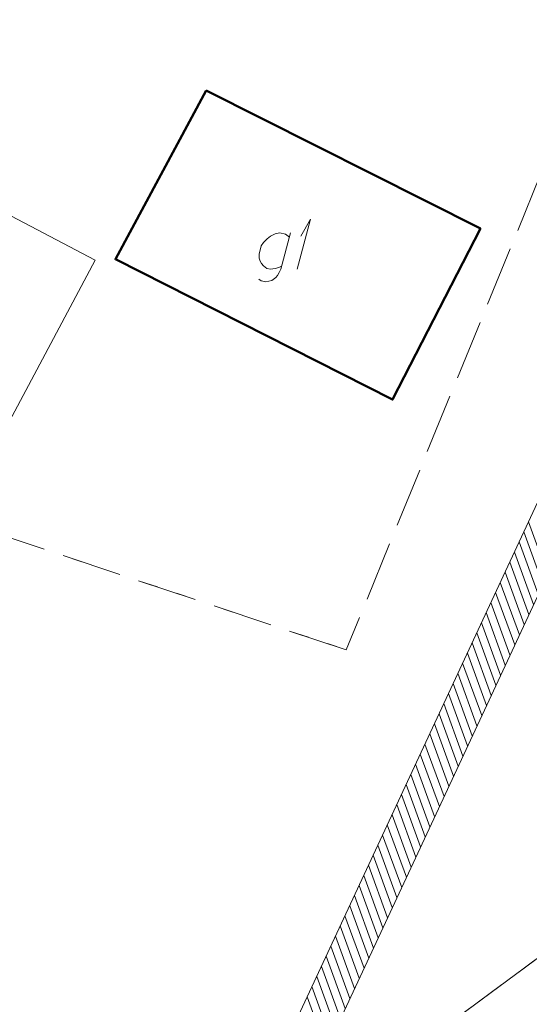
# Model space of a CAD drawing. Header units: metres. Extents: x 5555129 to 5555568, y 5636170 to 5636517.
# Tile 46 of 162: x 5555301 to 5555313, y 5636225 to 5636250. Entities that reach past the tile are written whole.
import ezdxf

# ---------------------------------------------------------------- set-up
doc = ezdxf.new("R2010")
doc.units = ezdxf.units.M
doc.header["$MEASUREMENT"] = 0
doc.linetypes.add('PRZER1-1', pattern=[2, 1, -1])
doc.linetypes.add('PRZER3-1', pattern=[4, 3, -1])
doc.layers.add('#skartowane', color=7, linetype='Continuous', lineweight=18)
doc.layers.add('#zakres', color=7, linetype='Continuous', lineweight=18)
for name, color, linetype, lineweight, true_color in [('GESBZO', 7, 'Continuous', 50, 0x0a0909), ('GESBZO_O', 7, 'Continuous', 50, 0x0a0909), ('GESDZI', 7, 'Continuous', 18, 0x0a0909), ('GESKKL', 7, 'PRZER3-1', 18, 0x008000), ('GESUZY', 7, 'PRZER1-1', 18, 0x008000)]:
    doc.layers.add(name, color=color, linetype=linetype, lineweight=lineweight, true_color=true_color)

# ---------------------------------------------------------------- blocks, each defined once
blk = doc.blocks.new('*U145')
at = {"layer": 'GESBZO_O', "color": 7, "linetype": 'ByBlock', "lineweight": 18, "flags": 128}
for points in [[(5555307.348, 5636244.627), (5555307.102, 5636243.721), (5555307.063, 5636243.633), (5555307.023, 5636243.554), (5555306.974, 5636243.505), (5555306.876, 5636243.436), (5555306.728, 5636243.396), (5555306.61, 5636243.426), (5555306.551, 5636243.465)], [(5555307.122, 5636243.79), (5555307.053, 5636243.761), (5555306.964, 5636243.731), (5555306.846, 5636243.721), (5555306.748, 5636243.731), (5555306.669, 5636243.8), (5555306.62, 5636243.859), (5555306.58, 5636243.918), (5555306.561, 5636243.997), (5555306.561, 5636244.105), (5555306.58, 5636244.194), (5555306.61, 5636244.302), (5555306.669, 5636244.39), (5555306.758, 5636244.479), (5555306.846, 5636244.548), (5555306.964, 5636244.607), (5555307.082, 5636244.627), (5555307.22, 5636244.597), (5555307.319, 5636244.518)]]:
    blk.add_lwpolyline(points, dxfattribs=at)
blk = doc.blocks.new('*U146')
at = {"layer": 'GESBZO_O', "color": 7, "linetype": 'ByBlock', "lineweight": 18}
for q in [(5555307.515, 5636243.721), (5555307.604, 5636244.548)]:
    blk.add_line((5555307.85, 5636244.971), q, dxfattribs=at)

msp = doc.modelspace()

# ---------------------------------------------------------------- linework, layer by layer
at = {"layer": '#skartowane', "color": 7, "linetype": 'Continuous', "lineweight": 18}
for q in [(5555298.04, 5636246.25), (5555299.26, 5636237.98)]:
    msp.add_line((5555302.44, 5636243.94), q, dxfattribs=at)
at = {"layer": '#zakres', "color": 134, "linetype": 'Continuous', "lineweight": 18}
for p, q in [((5555300.753, 5636210.407), (5555318.047, 5636247.511)), ((5555301.659, 5636209.985), (5555318.953, 5636247.089)), ((5555313.807, 5636236.059), (5555313.328, 5636237.375)), ((5555313.688, 5636235.805), (5555313.209, 5636237.121)), ((5555313.57, 5636235.552), (5555313.091, 5636236.867)), ((5555313.452, 5636235.298), (5555312.973, 5636236.613)), ((5555313.334, 5636235.044), (5555312.854, 5636236.359)), ((5555313.215, 5636234.79), (5555312.736, 5636236.106)), ((5555313.097, 5636234.536), (5555312.618, 5636235.852)), ((5555312.979, 5636234.283), (5555312.5, 5636235.598)), ((5555312.86, 5636234.029), (5555312.381, 5636235.344)), ((5555312.742, 5636233.775), (5555312.263, 5636235.091)), ((5555312.624, 5636233.521), (5555312.145, 5636234.837)), ((5555312.506, 5636233.267), (5555312.026, 5636234.583)), ((5555312.387, 5636233.014), (5555311.908, 5636234.329)), ((5555312.269, 5636232.76), (5555311.79, 5636234.075)), ((5555312.151, 5636232.506), (5555311.672, 5636233.822)), ((5555312.032, 5636232.252), (5555311.553, 5636233.568)), ((5555311.914, 5636231.999), (5555311.435, 5636233.314)), ((5555311.796, 5636231.745), (5555311.317, 5636233.06)), ((5555311.677, 5636231.491), (5555311.198, 5636232.806)), ((5555311.559, 5636231.237), (5555311.08, 5636232.553)), ((5555311.441, 5636230.983), (5555310.962, 5636232.299)), ((5555311.323, 5636230.73), (5555310.844, 5636232.045)), ((5555311.204, 5636230.476), (5555310.725, 5636231.791)), ((5555311.086, 5636230.222), (5555310.607, 5636231.538)), ((5555310.968, 5636229.968), (5555310.489, 5636231.284)), ((5555310.849, 5636229.714), (5555310.37, 5636231.03)), ((5555310.731, 5636229.461), (5555310.252, 5636230.776)), ((5555310.613, 5636229.207), (5555310.134, 5636230.522)), ((5555310.495, 5636228.953), (5555310.016, 5636230.269)), ((5555310.376, 5636228.699), (5555309.897, 5636230.015)), ((5555310.258, 5636228.446), (5555309.779, 5636229.761)), ((5555310.14, 5636228.192), (5555309.661, 5636229.507)), ((5555310.021, 5636227.938), (5555309.542, 5636229.253)), ((5555309.903, 5636227.684), (5555309.424, 5636229)), ((5555309.785, 5636227.43), (5555309.306, 5636228.746)), ((5555309.667, 5636227.177), (5555309.187, 5636228.492)), ((5555309.548, 5636226.923), (5555309.069, 5636228.238)), ((5555309.43, 5636226.669), (5555308.951, 5636227.984)), ((5555309.312, 5636226.415), (5555308.833, 5636227.731)), ((5555309.193, 5636226.161), (5555308.714, 5636227.477)), ((5555309.075, 5636225.908), (5555308.596, 5636227.223)), ((5555308.957, 5636225.654), (5555308.478, 5636226.969)), ((5555308.839, 5636225.4), (5555308.359, 5636226.716)), ((5555308.72, 5636225.146), (5555308.241, 5636226.462)), ((5555308.602, 5636224.893), (5555308.123, 5636226.208)), ((5555308.484, 5636224.639), (5555308.005, 5636225.954)), ((5555308.365, 5636224.385), (5555307.886, 5636225.7)), ((5555308.247, 5636224.131), (5555307.768, 5636225.447))]:
    msp.add_line(p, q, dxfattribs=at)
at = {"layer": 'GESBZO', "color": 7, "linetype": 'Continuous', "lineweight": 50, "flags": 128}
msp.add_lwpolyline([(5555305.231, 5636248.205), (5555312.117, 5636244.738), (5555309.913, 5636240.44), (5555302.946, 5636243.967), (5555305.231, 5636248.205)], close=True, dxfattribs=at)
at = {"layer": 'GESDZI', "color": 96, "linetype": 'Continuous', "lineweight": 18, "flags": 128}
msp.add_lwpolyline([(5555286.067, 5636191.382), (5555290.474, 5636196.617), (5555298.924, 5636211.274), (5555300.802, 5636216.239), (5555306.629, 5636221.293), (5555314.027, 5636226.763), (5555322.941, 5636229.367), (5555332.099, 5636232.226), (5555336.038, 5636234.966), (5555341.244, 5636240.506), (5555345.595, 5636246.667), (5555346.919, 5636250.929), (5555350.511, 5636266.746), (5555356.45, 5636289.299), (5555358.339, 5636293.784), (5555360.401, 5636298.993), (5555368.852, 5636315.791), (5555371.456, 5636320.171)], dxfattribs=at)
msp.add_lwpolyline([(5555280.777, 5636227.568), (5555285.05, 5636232.31), (5555289.79, 5636240.47), (5555302.66, 5636268.89), (5555307.64, 5636279.94), (5555313.36, 5636286.16), (5555323.464, 5636270.143), (5555330.681, 5636262.484), (5555338.272, 5636254.204), (5555345.595, 5636246.667), (5555341.244, 5636240.506), (5555336.038, 5636234.966), (5555332.099, 5636232.226), (5555322.941, 5636229.367), (5555314.027, 5636226.763), (5555306.629, 5636221.293), (5555300.802, 5636216.239), (5555298.924, 5636211.274), (5555285.045, 5636223.354), (5555280.777, 5636227.568)], close=True, dxfattribs=at)
at = {"layer": 'GESKKL', "color": 96, "linetype": 'PRZER3-1', "lineweight": 18, "ltscale": 0.5, "true_color": 0x008000}
msp.add_lwpolyline([(5555345.595, 5636246.667), (5555338.272, 5636254.204), (5555330.681, 5636262.484), (5555323.464, 5636270.143), (5555308.747, 5636234.156), (5555289.79, 5636240.47), (5555285.05, 5636232.31), (5555280.777, 5636227.568), (5555285.045, 5636223.354), (5555298.924, 5636211.274), (5555300.802, 5636216.239), (5555306.629, 5636221.293), (5555314.027, 5636226.763), (5555322.941, 5636229.367), (5555332.099, 5636232.226), (5555336.038, 5636234.966), (5555341.244, 5636240.506), (5555345.595, 5636246.667)], close=True, dxfattribs=at)
at = {"layer": 'GESUZY', "color": 96, "linetype": 'PRZER1-1', "lineweight": 18, "ltscale": 0.5, "true_color": 0x008000}
for points in [[(5555286.067, 5636191.382), (5555290.474, 5636196.617), (5555298.924, 5636211.274), (5555300.802, 5636216.239), (5555306.629, 5636221.293), (5555314.027, 5636226.763), (5555322.941, 5636229.367), (5555332.099, 5636232.226), (5555336.038, 5636234.966), (5555341.244, 5636240.506), (5555345.595, 5636246.667), (5555346.919, 5636250.929), (5555350.511, 5636266.746), (5555356.45, 5636289.299), (5555358.339, 5636293.784), (5555360.401, 5636298.993), (5555368.852, 5636315.791), (5555371.456, 5636320.171)], [(5555308.747, 5636234.156), (5555289.79, 5636240.47), (5555302.66, 5636268.89), (5555307.64, 5636279.94), (5555313.36, 5636286.16), (5555323.464, 5636270.143)], [(5555308.747, 5636234.156), (5555289.79, 5636240.47), (5555285.05, 5636232.31), (5555280.777, 5636227.568), (5555285.045, 5636223.354), (5555298.924, 5636211.274), (5555300.802, 5636216.239), (5555306.629, 5636221.293), (5555314.027, 5636226.763), (5555322.941, 5636229.367), (5555332.099, 5636232.226), (5555336.038, 5636234.966), (5555341.244, 5636240.506), (5555345.595, 5636246.667), (5555338.272, 5636254.204), (5555330.681, 5636262.484), (5555323.464, 5636270.143)]]:
    msp.add_lwpolyline(points, dxfattribs=at)

# ---------------------------------------------------------------- block references
at = {"layer": 'GESBZO_O', "color": 7, "linetype": 'Continuous', "lineweight": 18}
for name in ['*U146', '*U145']:
    msp.add_blockref(name, (0, 0), dxfattribs=at)

doc.saveas('drawing.dxf')
